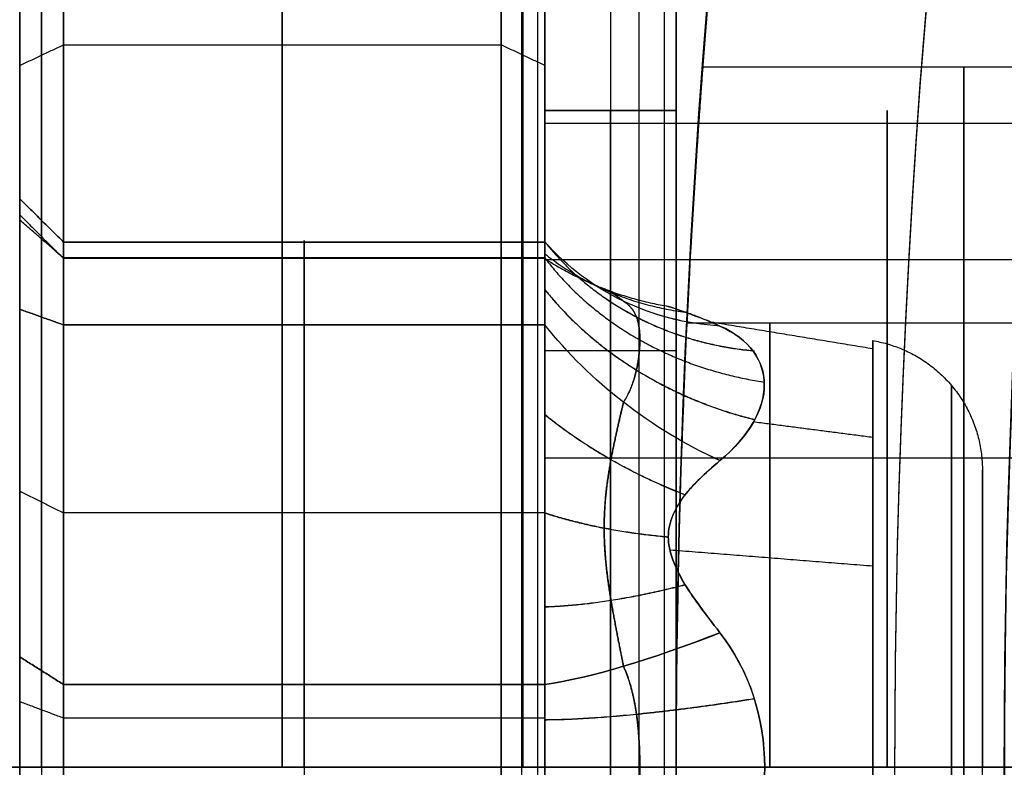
# Model space of a CAD drawing. Header units: millimetres. Extents: x -29.5 to 29.5, y -27.3 to 24.7.
# Tile 6 of 65: x -22.5 to -20.2, y -1.3 to 0.4. Entities that reach past the tile are written whole.
import ezdxf

# ---------------------------------------------------------------- set-up
doc = ezdxf.new("R2010")
doc.units = ezdxf.units.MM
for name, color, linetype, true_color in [('COTA', 252, 'Continuous', 0x696969), ('IGES level 1', 7, 'Continuous', 0xe5eaed), ('IGES level 12', 7, 'Continuous', 0xffffff), ('IGES level 14', 7, 'Continuous', 0xffffff), ('IGES level 5', 7, 'Continuous', 0xe5eaed)]:
    doc.layers.add(name, color=color, linetype=linetype, true_color=true_color)

# ---------------------------------------------------------------- blocks, each defined once
blk = doc.blocks.new('KIVI_5W_3D')
at = {"layer": 'IGES level 1', "extrusion": (0, 0, -1)}
for centre, radius, start, end in [((0, 0, 1.4), 26, 270, 90), ((0, 0, 0.85), 26, 270, 90), ((0, 0, 0.15), 25.85, 270, 90), ((0, 0), 25.7, 270, 90), ((0, 0), 21, 270, 90), ((0, 0, -5.5), 21, 1.51955, 27.96502)]:
    blk.add_arc(centre, radius, start, end, dxfattribs=at)
at = {"layer": 'IGES level 1'}
for centre, radius, start, end in [((0, 0, -0.3), 26, 90, 270), ((0, 0, -1.55), 25.85, 90, 270), ((0, 0, -1.7), 25.7, 90, 270), ((0, 0), 21, 90, 270), ((0, 0, 11), 21, 162.96502, 197.03498)]:
    blk.add_arc(centre, radius, start, end, dxfattribs=at)
at = {"layer": 'IGES level 1', "extrusion": (1, 0, 0)}
for start, end in [(180, 360), (0, 180)]:
    blk.add_arc((0, 4, -20.3425), 1.6, start, end, dxfattribs=at)
at = {"layer": 'IGES level 1'}
for points, knots in [([(-20.939, -1.6, 4), (-20.939, -1.6, 3.901), (-20.9397, -1.5908, 3.7991), (-20.9419, -1.561, 3.6449), (-20.9429, -1.5484, 3.5933), (-20.9451, -1.5176, 3.4902), (-20.9469, -1.4918, 3.4206), (-20.9518, -1.4238, 3.2563), (-20.959, -1.3264, 3.0636), (-20.9748, -1.0335, 2.7708), (-20.9792, -0.9355, 2.6978), (-20.9846, -0.8022, 2.6146), (-20.9862, -0.7599, 2.5913), (-20.989, -0.6812, 2.5516), (-20.9896, -0.6628, 2.5427), (-20.997, -0.4077, 2.4371), (-21, -0.1974, 2.3999), (-21, 0.0995, 2.4), (-20.9993, 0.2014, 2.4093), (-20.997, 0.3556, 2.4391), (-20.9961, 0.4071, 2.4517), (-20.9939, 0.5102, 2.4826), (-20.992, 0.5796, 2.5082), (-20.9872, 0.7445, 2.5766), (-20.9801, 0.9355, 2.6729), (-20.9642, 1.229, 2.9662), (-20.9598, 1.3021, 3.0643), (-20.9544, 1.3852, 3.1975), (-20.9528, 1.4085, 3.2397), (-20.9501, 1.4481, 3.3181), (-20.9494, 1.4568, 3.3361), (-20.9419, 1.5627, 3.5915), (-20.939, 1.6, 3.8019), (-20.939, 1.6, 4)], [0, 0, 0, 0, 0.0625, 0.0625, 0.09375, 0.09375, 0.125, 0.125, 0.25, 0.25, 0.3125, 0.3125, 0.34375, 0.34375, 0.375, 0.375, 0.5, 0.5, 0.5625, 0.5625, 0.59375, 0.59375, 0.625, 0.625, 0.75, 0.75, 0.8125, 0.8125, 0.84375, 0.84375, 0.875, 0.875, 1, 1, 1, 1]), ([(-20.939, 1.6, 4), (-20.939, 1.6, 4.0992), (-20.9397, 1.5907, 4.2014), (-20.942, 1.5608, 4.356), (-20.9429, 1.5481, 4.4078), (-20.9451, 1.5171, 4.5112), (-20.947, 1.4911, 4.5812), (-20.9518, 1.4231, 4.745), (-20.959, 1.3256, 4.9374), (-20.9748, 1.0331, 5.2295), (-20.9792, 0.9352, 5.3025), (-20.9846, 0.8019, 5.3855), (-20.9862, 0.7597, 5.4088), (-20.989, 0.6811, 5.4485), (-20.9896, 0.6627, 5.4574), (-20.997, 0.4073, 5.563), (-21, 0.1968, 5.6002), (-21, -0.1003, 5.5999), (-20.9992, -0.2023, 5.5906), (-20.997, -0.3565, 5.5606), (-20.9961, -0.4082, 5.548), (-20.9938, -0.5113, 5.5171), (-20.992, -0.5809, 5.4913), (-20.9872, -0.7454, 5.4229), (-20.98, -0.9371, 5.3259), (-20.9642, -1.2297, 5.0329), (-20.9598, -1.3026, 4.9349), (-20.9544, -1.3856, 4.8017), (-20.9528, -1.4089, 4.7596), (-20.95, -1.4485, 4.6811), (-20.9494, -1.4573, 4.6629), (-20.9419, -1.5628, 4.4079), (-20.939, -1.6, 4.1978), (-20.939, -1.6, 4)], [1, 1, 1, 1, 1.0625, 1.0625, 1.09375, 1.09375, 1.125, 1.125, 1.25, 1.25, 1.3125, 1.3125, 1.34375, 1.34375, 1.375, 1.375, 1.5, 1.5, 1.5625, 1.5625, 1.59375, 1.59375, 1.625, 1.625, 1.75, 1.75, 1.8125, 1.8125, 1.84375, 1.84375, 1.875, 1.875, 2, 2, 2, 2]), ([(-20.939, -1.6, 4), (-20.939, -1.6, 3.901), (-20.9397, -1.5908, 3.7991), (-20.9419, -1.561, 3.6449), (-20.9429, -1.5484, 3.5933), (-20.9451, -1.5176, 3.4902), (-20.9469, -1.4918, 3.4206), (-20.9518, -1.4238, 3.2563), (-20.959, -1.3264, 3.0636), (-20.9748, -1.0335, 2.7708), (-20.9792, -0.9355, 2.6978), (-20.9846, -0.8022, 2.6146), (-20.9862, -0.7599, 2.5913), (-20.989, -0.6812, 2.5516), (-20.9896, -0.6628, 2.5427), (-20.997, -0.4077, 2.4371), (-21, -0.1974, 2.3999), (-21, 0.0995, 2.4), (-20.9993, 0.2014, 2.4093), (-20.997, 0.3556, 2.4391), (-20.9961, 0.4071, 2.4517), (-20.9939, 0.5102, 2.4826), (-20.992, 0.5796, 2.5082), (-20.9872, 0.7445, 2.5766), (-20.9801, 0.9355, 2.6729), (-20.9642, 1.229, 2.9662), (-20.9598, 1.3021, 3.0643), (-20.9544, 1.3852, 3.1975), (-20.9528, 1.4085, 3.2397), (-20.9501, 1.4481, 3.3181), (-20.9494, 1.4568, 3.3361), (-20.9419, 1.5627, 3.5915), (-20.939, 1.6, 3.8019), (-20.939, 1.6, 4)], [3, 3, 3, 3, 3.0625, 3.0625, 3.09375, 3.09375, 3.125, 3.125, 3.25, 3.25, 3.3125, 3.3125, 3.34375, 3.34375, 3.375, 3.375, 3.5, 3.5, 3.5625, 3.5625, 3.59375, 3.59375, 3.625, 3.625, 3.75, 3.75, 3.8125, 3.8125, 3.84375, 3.84375, 3.875, 3.875, 4, 4, 4, 4]), ([(-20.939, 1.6, 4), (-20.939, 1.6, 4.0992), (-20.9397, 1.5907, 4.2014), (-20.942, 1.5608, 4.356), (-20.9429, 1.5481, 4.4078), (-20.9451, 1.5171, 4.5112), (-20.947, 1.4911, 4.5812), (-20.9518, 1.4231, 4.745), (-20.959, 1.3256, 4.9374), (-20.9748, 1.0331, 5.2295), (-20.9792, 0.9352, 5.3025), (-20.9846, 0.8019, 5.3855), (-20.9862, 0.7597, 5.4088), (-20.989, 0.6811, 5.4485), (-20.9896, 0.6627, 5.4574), (-20.997, 0.4073, 5.563), (-21, 0.1968, 5.6002), (-21, -0.1003, 5.5999), (-20.9992, -0.2023, 5.5906), (-20.997, -0.3565, 5.5606), (-20.9961, -0.4082, 5.548), (-20.9938, -0.5113, 5.5171), (-20.992, -0.5809, 5.4913), (-20.9872, -0.7454, 5.4229), (-20.98, -0.9371, 5.3259), (-20.9642, -1.2297, 5.0329), (-20.9598, -1.3026, 4.9349), (-20.9544, -1.3856, 4.8017), (-20.9528, -1.4089, 4.7596), (-20.95, -1.4485, 4.6811), (-20.9494, -1.4573, 4.6629), (-20.9419, -1.5628, 4.4079), (-20.939, -1.6, 4.1978), (-20.939, -1.6, 4)], [2, 2, 2, 2, 2.0625, 2.0625, 2.09375, 2.09375, 2.125, 2.125, 2.25, 2.25, 2.3125, 2.3125, 2.34375, 2.34375, 2.375, 2.375, 2.5, 2.5, 2.5625, 2.5625, 2.59375, 2.59375, 2.625, 2.625, 2.75, 2.75, 2.8125, 2.8125, 2.84375, 2.84375, 2.875, 2.875, 3, 3, 3, 3])]:
    blk.add_open_spline(points, degree=3, knots=knots, dxfattribs=at)
for points in [[(-20.939, 1.6, 4), (-19.6851, 1.6, 4)], [(-20.9754, 1.015, 2.7632), (-19.7238, 1.015, 2.7632)], [(-20.9754, 1.015, 5.2368), (-19.7238, 1.015, 5.2368)], [(-25.7, 0), (-21, 0)], [(-25.7, 0, -1.7), (-19, 0, -1.7)], [(-21, 0, 11), (-19.75, 0, 11)]]:
    blk.add_open_spline(points, degree=1, dxfattribs=at)
at = {"layer": 'IGES level 12', "extrusion": (1, 0, 0)}
for centre, start, end in [((0, 7, -21.3), 0, 180), ((0, 3, -21.3), 180, 0), ((0, 7, -21.15), 0, 180), ((0, 3, -21.15), 180, 360)]:
    blk.add_arc(centre, 1.5, start, end, dxfattribs=at)
at = {"layer": 'IGES level 12', "extrusion": (-1, 0, 0)}
for centre, start, end in [((0, 7, 21), 0, 180), ((0, 3, 21), 180, 0)]:
    blk.add_arc(centre, 1.5, start, end, dxfattribs=at)
at = {"layer": 'IGES level 12', "extrusion": (0, -1, 0)}
for radius in [0.5, 0.8]:
    blk.add_arc((-21.8, 9.8111), radius, 0, 26.5651, dxfattribs=at)
at = {"layer": 'IGES level 12'}
for points in [[(-21.3, 1.5, 4.9056), (-21.3, 3.5, 4.9056)], [(-21, 1.5, 4.9056), (-21, 3.5, 4.9056)], [(-21.3, -3), (-21.3, 3)], [(-21.3, -3), (-21.3, 3)], [(-21.15, 3), (-21.15, -3)], [(-21, -3), (-21, 3)], [(-21, 3), (-21, -3)], [(-21.3528, -2.5, 10.0348), (-21.3528, 2.5, 10.0348)], [(-21.3169, 2.5, 9.9401), (-21.3169, -2.5, 9.9401)], [(-21.3, 2.5, 9.8111), (-21.3, -2.5, 9.8111)], [(-21.0845, -2.5, 10.1689), (-21.0845, 2.5, 10.1689)], [(-21.0271, 2.5, 10.0174), (-21.0271, -2.5, 10.0174)], [(-21, 2.5, 9.8111), (-21, -2.5, 9.8111)], [(-21, 1.5, 3), (-21.3, 1.5, 3)], [(-21.3, 1.5, 3), (-21.3, 1.5, 7)], [(-21.3, 1.5, 7), (-21, 1.5, 7)], [(-21, 1.5, 5), (-21.3, 1.5, 5)], [(-21.15, 1.5, 3), (-21.15, 1.5, 7)], [(-21, 1.5, 7), (-21, 1.5, 3)], [(-21.3, 0.9516, 8.1595), (-21, 0.9516, 8.1595)], [(-21.3, 0.9516, 1.8405), (-21, 0.9516, 1.8405)], [(-21.3528, 0, 10.0348), (-25.2155, 0, 17.7603)], [(-21.0845, 0, 10.1689), (-24.9472, 0, 17.8944)], [(-21.3, 0), (-21.3, 0, 1.5)], [(-21.3, 0, 8.5), (-21.3, 0, 9.8111)], [(-21, 0), (-21.3, 0)], [(-21, 0), (-21, 0, 1.5)], [(-21, 0, 8.5), (-21, 0, 9.8111)]]:
    blk.add_open_spline(points, degree=1, dxfattribs=at)
at = {"layer": 'IGES level 14', "extrusion": (-1, 0, 0)}
for centre, radius, start, end in [((0, 4, 22.4), 3.5, 90, 270), ((0, 4, 21.35), 3.45, 90, 270), ((0, 4, 21.3), 3.4, 90, 270), ((-0.9034, 4.5216, 22.45), 0.35, 110.9063, 189.0937), ((-0.9034, 3.4784, 22.45), 0.35, 170.9063, 249.0937), ((-0.9034, 3.4784, 21.85), 0.3, 170.9063, 249.0937), ((-0.9034, 4.5216, 21.85), 0.3, 110.9063, 189.0937), ((-4.1619, 4, 21.85), 3, 350.9063, 9.0937), ((0, 4, 20.7855), 1.0138, 90, 270), ((-2.081, 0.3957, 21.85), 3, 50.9063, 69.0937), ((-2.081, 7.6043, 21.85), 3, 290.9063, 309.0937), ((0, 4, 20.5504), 0.9744, 90, 270), ((0, 4, 20.3), 0.6785, 90, 270), ((0, 5.0431, 22.45), 0.35, 90, 129.0937), ((0, 2.9569, 22.45), 0.35, 230.9063, 309.0937), ((0, 5.0431, 22.4), 0.3, 90, 129.0937), ((0, 5.0431, 21.85), 0.3, 90, 129.0937), ((0, 2.9569, 21.85), 0.3, 230.9063, 309.0937), ((0, 5.0431, 21.3), 0.3, 90, 129.0937), ((0, 4, 21.4), 3.5, 270, 90), ((0, 4, 21.3), 3.4, 270, 90)]:
    blk.add_arc(centre, radius, start, end, dxfattribs=at)
at = {"layer": 'IGES level 14', "extrusion": (1, 0, 0)}
for centre, radius, start, end in [((0, 4, -21.9), 3.5, 270, 90), ((0, 4, -22.45), 3.45, 270, 90), ((0, 4, -22.5), 3.4, 270, 90), ((0, 4, -21.4), 3.5, 270, 90), ((0, 4, -21.3), 1.5, 270, 90), ((0, 4, -20.5178), 1.5, 270, 90), ((0.9034, 4.5216, -22.5), 0.4, 350.9063, 69.0937), ((0.9034, 3.4784, -22.5), 0.4, 290.9063, 9.0937), ((4.1619, 4, -22.5), 2.9, 170.9063, 189.0937), ((4.1619, 4, -22.45), 2.95, 170.9063, 189.0937), ((0.9034, 3.4784, -22.4), 0.3, 290.9063, 9.0937), ((0.9034, 4.5216, -22.4), 0.3, 350.9063, 69.0937), ((4.1619, 4, -22.4), 3, 170.9063, 189.0937), ((2.081, 7.6043, -22.45), 2.95, 230.9063, 249.0937), ((2.081, 0.3957, -22.45), 2.95, 110.9063, 129.0937), ((2.081, 0.3957, -22.4), 3, 110.9063, 129.0937), ((2.081, 7.6043, -22.4), 3, 230.9063, 249.0937), ((0, 5.0431, -22.5), 0.4, 50.9063, 90), ((0, 2.9569, -22.5), 0.4, 230.9063, 309.0937), ((0, 2.9569, -22.4), 0.3, 230.9063, 309.0937), ((0, 5.0431, -22.5), 0.4, 90, 129.0937), ((0, 4, -22.4), 3.5, 90, 270), ((0, 4, -21.3), 1.5, 90, 270), ((0, 4, -20.5504), 0.9744, 90, 270), ((0, 4, -22.5), 3.4, 90, 270), ((0, 5.0431, -22.4), 0.3, 90, 129.0937)]:
    blk.add_arc(centre, radius, start, end, dxfattribs=at)
at = {"layer": 'IGES level 14', "extrusion": (0.410735, -0.266862, -0.871827)}
blk.add_arc((-9.869, -14.2415, -12.1427), 0.75, 153.7508, 193.3442, dxfattribs=at)
at = {"layer": 'IGES level 14', "extrusion": (-0.410735, 0.266862, -0.871827)}
blk.add_arc((9.869, 18.16, 5.1681), 0.75, 333.7508, 13.3442, dxfattribs=at)
at = {"layer": 'IGES level 14', "extrusion": (-0.410735, -0.621593, -0.667022)}
blk.add_arc((-17.9961, 8.9804, 5.9873), 0.75, 76.66, 116.2534, dxfattribs=at)
at = {"layer": 'IGES level 14', "extrusion": (0.410735, 0.621593, -0.667022)}
blk.add_arc((17.9961, -3.0201, -11.3235), 0.75, 256.66, 296.2534, dxfattribs=at)
at = {"layer": 'IGES level 14', "extrusion": (-0.410735, 0.888455, 0.204804)}
blk.add_arc((18.6368, 0.3752, 9.4746), 0.75, 34.5522, 74.1456, dxfattribs=at)
at = {"layer": 'IGES level 14', "extrusion": (-0.410735, 0.888455, -0.204804)}
blk.add_arc((18.6368, 7.4552, 7.8362), 0.75, 285.8544, 325.4478, dxfattribs=at)
at = {"layer": 'IGES level 14'}
for points, degree in [([(-22.5, 1.2619, 4), (-22.5, 3.4, 4)], 1), ([(-21.3, 1.5, 4), (-21.3, 3.4, 4)], 1), ([(-22.5, 1.6027, 6.9985), (-22.4, 1.6499, 7.0867)], 1), ([(-22.4, 1.6499, 7.0867), (-21.4, 1.6499, 7.0867)], 1), ([(-21.3, 1.6027, 1.0015), (-21.4, 1.6499, 0.9133)], 1), ([(-21.3, 1.4712, 4.2926), (-19.9095, 1.4712, 4.2926)], 1), ([(-22.4, 1.1996, 4.4742), (-22.5, 1.2984, 4.4583)], 1), ([(-22.5, 1.2984, 3.5417), (-22.4, 1.1996, 3.5258)], 1), ([(-22.5, 1.2619, 4), (-22.4, 1.1619, 4)], 1), ([(-22.4, 1.1632, 4.6716), (-22.5, 1.2498, 4.7216)], 1), ([(-22.4, 1.1632, 3.3284), (-22.5, 1.2498, 3.2784)], 1), ([(-22.4, 1.1996, 3.5258), (-21.3, 1.1996, 3.5258)], 1), ([(-21.3, 1.1996, 4.4742), (-22.4, 1.1996, 4.4742)], 1), ([(-21.3, 1.1632, 3.3284), (-22.4, 1.1632, 3.3284)], 1), ([(-21.3, 1.1632, 4.6716), (-22.4, 1.1632, 4.6716)], 1), ([(-21.3, 1.1619, 4), (-22.4, 1.1619, 4)], 1), ([(-21.3, 1.1595, 3.0484), (-20.0149, 1.1595, 3.0484)], 1), ([(-22.5, 1.0461, 4.8952), (-22.4, 1.0104, 4.8018)], 1), ([(-22.4, 1.0104, 3.1982), (-22.5, 1.0461, 3.1048)], 1), ([(-20.5504, 0.9556, 3.8099), (-20.9197, 1.0164, 3.7978)], 1), ([(-21.3, 1.0104, 3.1982), (-22.4, 1.0104, 3.1982)], 1), ([(-22.4, 1.0104, 4.8018), (-21.3, 1.0104, 4.8018)], 1), ([(-20.8998, 0.7003, 3.2407), (-20.7656, 0.8124, 3.3747), (-20.7636, 0.9468, 3.6066), (-20.8998, 1.0077, 3.7731)], 3), ([(-20.8998, 1.0077, 4.2269), (-20.7656, 0.9477, 4.3909), (-20.7636, 0.8141, 4.6233), (-20.8998, 0.7003, 4.7593)], 3), ([(-20.5504, 0.7532, 4.6181), (-20.8234, 0.7886, 4.6472)], 1), ([(-21.3, 0.7071, 5.3229), (-19.8039, 0.7071, 5.3229)], 1), ([(-20.3, -0.6785, 4), (-20.3, 0.6785, 4)], 1), ([(-22.5, 0.631, 5.0928), (-22.4, 0.581, 5.0062)], 1), ([(-22.5, 0.631, 2.9072), (-22.4, 0.581, 2.9938)], 1), ([(-21.3, 0.581, 2.9938), (-22.4, 0.581, 2.9938)], 1), ([(-21.3, 0.581, 5.0062), (-22.4, 0.581, 5.0062)], 1), ([(-20.5504, 0.4593, 3.1407), (-21.0141, 0.4959, 3.0722)], 1), ([(-20.7975, 0, 2.9842), (-20.7975, 0.113, 2.9842), (-20.8327, 0.2213, 2.9988), (-20.8998, 0.3074, 3.0139)], 3), ([(-20.8998, 0.3074, 4.9861), (-20.8328, 0.2215, 5.0011), (-20.7975, 0.1127, 5.0158), (-20.7975, 0, 5.0158)], 3), ([(-22.4, 0.1892, 5.276), (-22.5, 0.2522, 5.3536)], 1), ([(-22.5, 0.2522, 2.6464), (-22.4, 0.1892, 2.724)], 1), ([(-21.3, 0.1892, 5.276), (-22.4, 0.1892, 5.276)], 1), ([(-22.4, 0.1892, 2.724), (-21.3, 0.1892, 2.724)], 1), ([(-22.4, 0.1123, 5.3213), (-22.5, 0.1498, 5.414)], 1), ([(-21.3, 0.1123, 5.3213), (-22.4, 0.1123, 5.3213)], 1), ([(-22.4, 0, 0.5), (-22.5, 0, 0.6)], 1), ([(-22.5, 0, 7.4), (-22.4, 0, 7.5)], 1), ([(-22.5, 0, 5.4431), (-22.4, 0, 5.3431)], 1), ([(-22.4, 0, 0.5), (-21.4, 0, 0.5)], 1), ([(-21.4, 0, 7.5), (-22.4, 0, 7.5)], 1), ([(-21.4, 0, 7.5), (-21.3, 0, 7.4)], 1), ([(-21.3, 0, 0.6), (-21.4, 0, 0.5)], 1), ([(-21.3, 0, 5.5), (-19.745, 0, 5.5)], 1), ([(-20.12, 0, 2.5), (-21.3, 0, 2.5)], 1), ([(-20.5504, 0, 4.9744), (-20.7975, 0, 5.0158)], 1), ([(-20.7975, 0, 2.9842), (-20.5504, 0, 3.0256)], 1), ([(-22.5, 0, 7.4), (-22.5, 0, 5.4431)], 1), ([(-22.5, 0, 2.5569), (-22.5, 0, 0.6)], 1), ([(-22.4, 0, 2.6569), (-22.5, 0, 2.5569)], 1), ([(-22.4, 0, 5.3431), (-21.3, 0, 5.3431)], 1), ([(-21.3, 0, 2.6569), (-22.4, 0, 2.6569)], 1), ([(-21.3, 0, 7.4), (-21.3, 0, 5.5)], 1), ([(-21.3, 0, 2.5), (-21.3, 0, 0.6)], 1), ([(-20.8998, -0.3074, 3.0139), (-20.8328, -0.2215, 2.9989), (-20.7975, -0.1127, 2.9842), (-20.7975, 0, 2.9842)], 3), ([(-20.7975, 0, 5.0158), (-20.7975, -0.113, 5.0158), (-20.8327, -0.2213, 5.0012), (-20.8998, -0.3074, 4.9861)], 3), ([(-20.3, 0, 4.6785), (-20.3, 0, 3.3215)], 1)]:
    blk.add_open_spline(points, degree=degree, dxfattribs=at)
for points, knots in [([(-21.3, 1.1996, 3.5258), (-21.3, 1.2038, 3.4997), (-21.3, 1.2052, 3.4674), (-21.3, 1.1945, 3.3981), (-21.3, 1.1823, 3.3616), (-21.3, 1.144, 3.2953), (-21.3, 1.118, 3.266), (-21.3, 1.0638, 3.2226), (-21.3, 1.0357, 3.2078), (-21.3, 1.0104, 3.1982)], [2.382069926, 2.382069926, 2.382069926, 2.382069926, 2.382344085, 2.382344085, 2.382618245, 2.382618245, 2.382892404, 2.382892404, 2.383166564, 2.383166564, 2.383166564, 2.383166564]), ([(-21.3, 1.0104, 4.8018), (-21.3, 1.0351, 4.7924), (-21.3, 1.0639, 4.7775), (-21.3, 1.1185, 4.7335), (-21.3, 1.144, 4.7047), (-21.3, 1.1823, 4.6384), (-21.3, 1.1947, 4.6012), (-21.3, 1.2052, 4.5326), (-21.3, 1.2039, 4.5009), (-21.3, 1.1996, 4.4742)], [2.382069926, 2.382069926, 2.382069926, 2.382069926, 2.382344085, 2.382344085, 2.382618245, 2.382618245, 2.382892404, 2.382892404, 2.383166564, 2.383166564, 2.383166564, 2.383166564]), ([(-21.3, 1.1996, 3.5258), (-21.3, 1.1887, 3.594), (-21.3, 1.1793, 3.6674), (-21.3, 1.166, 3.8251), (-21.3, 1.1619, 3.9122), (-21.3, 1.1619, 4.087), (-21.3, 1.1659, 4.1742), (-21.3, 1.1793, 4.3324), (-21.3, 1.1887, 4.4061), (-21.3, 1.1996, 4.4742)], [-2.3828994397, -2.3828994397, -2.3828994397, -2.3828994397, -2.3826920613, -2.3826920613, -2.3824846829, -2.3824846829, -2.3822773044, -2.3822773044, -2.382069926, -2.382069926, -2.382069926, -2.382069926]), ([(-20.8998, 1.0077, 3.7731), (-20.9178, 1.0157, 3.795), (-20.9331, 1.022, 3.8147), (-20.9586, 1.032, 3.8493), (-20.9624, 1.0334, 3.8539), (-21.0039, 1.0484, 3.9214), (-21.0178, 1.0527, 3.963), (-21.0178, 1.0527, 4.0184), (-21.0143, 1.0516, 4.038), (-21.0006, 1.047, 4.0792), (-20.984, 1.0412, 4.1109), (-20.9614, 1.033, 4.1478), (-20.9358, 1.0238, 4.1829), (-20.8998, 1.0077, 4.2269)], [0.691035, 0.691035, 0.691035, 0.691035, 0.816035, 0.816035, 0.941035, 0.941035, 1.191035, 1.191035, 1.316035, 1.316035, 1.441035, 1.441035, 1.691035, 1.691035, 1.691035, 1.691035]), ([(-21.3, 0.1892, 2.724), (-21.3, 0.2428, 2.7676), (-21.3, 0.3016, 2.8123), (-21.3, 0.4315, 2.9028), (-21.3, 0.5049, 2.9499), (-21.3, 0.6563, 3.0373), (-21.3, 0.7338, 3.0774), (-21.3, 0.8775, 3.1449), (-21.3, 0.9461, 3.1736), (-21.3, 1.0104, 3.1982)], [-2.3828994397, -2.3828994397, -2.3828994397, -2.3828994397, -2.3826920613, -2.3826920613, -2.3824846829, -2.3824846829, -2.3822773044, -2.3822773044, -2.382069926, -2.382069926, -2.382069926, -2.382069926]), ([(-21.3, 1.0104, 4.8018), (-21.3, 0.9459, 4.8265), (-21.3, 0.8777, 4.855), (-21.3, 0.7345, 4.9223), (-21.3, 0.657, 4.9624), (-21.3, 0.5056, 5.0497), (-21.3, 0.4321, 5.0968), (-21.3, 0.3018, 5.1875), (-21.3, 0.2427, 5.2325), (-21.3, 0.1892, 5.276)], [-2.3828994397, -2.3828994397, -2.3828994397, -2.3828994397, -2.3826920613, -2.3826920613, -2.3824846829, -2.3824846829, -2.3822773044, -2.3822773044, -2.382069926, -2.382069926, -2.382069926, -2.382069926]), ([(-20.8998, 0.3074, 3.0139), (-20.9178, 0.3303, 3.0179), (-20.9331, 0.3506, 3.0223), (-20.9586, 0.3855, 3.0309), (-20.9624, 0.3901, 3.032), (-21.0039, 0.4561, 3.0527), (-21.0178, 0.4943, 3.0698), (-21.0178, 0.5423, 3.0975), (-21.0143, 0.5587, 3.1083), (-21.0006, 0.5921, 3.1329), (-20.984, 0.6167, 3.1537), (-20.9614, 0.6445, 3.1793), (-20.9358, 0.6703, 3.2048), (-20.8998, 0.7003, 3.2407)], [0.691035, 0.691035, 0.691035, 0.691035, 0.816035, 0.816035, 0.941035, 0.941035, 1.191035, 1.191035, 1.316035, 1.316035, 1.441035, 1.441035, 1.691035, 1.691035, 1.691035, 1.691035]), ([(-20.8998, 0.7003, 4.7593), (-20.9178, 0.6854, 4.7771), (-20.9331, 0.6714, 4.7925), (-20.9586, 0.6465, 4.8184), (-20.9624, 0.6432, 4.8219), (-21.0039, 0.5923, 4.8686), (-21.0178, 0.5584, 4.8932), (-21.0178, 0.5104, 4.9209), (-21.0143, 0.4929, 4.9297), (-21.0006, 0.4549, 4.9464), (-20.984, 0.4245, 4.9572), (-20.9614, 0.3885, 4.9685), (-20.9358, 0.3535, 4.9781), (-20.8998, 0.3074, 4.9861)], [0.691035, 0.691035, 0.691035, 0.691035, 0.816035, 0.816035, 0.941035, 0.941035, 1.191035, 1.191035, 1.316035, 1.316035, 1.441035, 1.441035, 1.691035, 1.691035, 1.691035, 1.691035]), ([(-21.3, 0.1892, 2.724), (-21.3, 0.1686, 2.7074), (-21.3, 0.1414, 2.69), (-21.3, 0.076, 2.6645), (-21.3, 0.0383, 2.6569), (-21.3, -0.0383, 2.6569), (-21.3, -0.0767, 2.6648), (-21.3, -0.1413, 2.69), (-21.3, -0.1682, 2.707), (-21.3, -0.1892, 2.724)], [0.691034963, 0.691034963, 0.691034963, 0.691034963, 0.691309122, 0.691309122, 0.691583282, 0.691583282, 0.691857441, 0.691857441, 0.692131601, 0.692131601, 0.692131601, 0.692131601])]:
    blk.add_open_spline(points, degree=3, knots=knots, dxfattribs=at)
for points, weights, degree in [([(-21.3, 1.1999, 3.4327), (-21.1232, 0.9779, 3.5612), (-20.821, 0.9509, 3.6319)], [1, 0.923518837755, 0.999999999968], 2), ([(-21.3, 1.1999, 4.5669), (-21.1232, 0.9781, 4.4385), (-20.8212, 0.9512, 4.3677)], [1, 0.923564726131, 1], 2), ([(-21.3, 1.1727, 3.7462), (-21.1583, 1.0621, 3.8148), (-20.9792, 1.0395, 3.8813)], [1, 0.968644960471, 0.999999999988], 2), ([(-21.3, 1.1726, 4.2533), (-21.1583, 1.0622, 4.1848), (-20.9793, 1.0395, 4.1185)], [1, 0.968685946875, 0.999999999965], 2), ([(-21.3, 1.1632, 3.3284), (-21.1201, 0.9265, 3.4651), (-20.7975, 0.8797, 3.4921)], [1, 0.916592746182, 0.999999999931], 2), ([(-21.3, 1.1632, 4.6716), (-21.1201, 0.9265, 4.5349), (-20.7975, 0.8797, 4.5079)], [1, 0.916592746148, 1], 2), ([(-21.3, 1.1619, 3.9996), (-21.1701, 1.0782, 3.9997), (-21.0178, 1.0527, 3.9998)], [1, 0.979438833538, 0.999999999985], 2), ([(-21.3, 1.0912, 4.7555), (-21.1232, 0.869, 4.6275), (-20.821, 0.7943, 4.6395)], [1, 0.923518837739, 1], 2), ([(-21.3, 1.0909, 3.2443), (-21.1232, 0.8688, 3.3722), (-20.8212, 0.794, 3.3601)], [1, 0.923564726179, 0.999999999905], 2), ([(-20.5504, 0.9744, 4), (-20.3991, 0.949, 4), (-20.3, 0.8319, 4), (-20.3, 0.6785, 4)], [0.48063073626, 0.404792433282, 0.404792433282, 0.48063073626], 3), ([(-20.371, 0, 4.8723), (-20.371, 1.7446, 4.8723), (-20.371, 1.7446, 3.1277), (-20.371, 0, 3.1277)], [0.847504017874, 0.282501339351, 0.28250133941, 0.847504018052], 3), ([(-21.3, 0.8061, 4.8887), (-21.1583, 0.6914, 4.8272), (-20.9792, 0.6226, 4.8408)], [1, 0.96864496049, 0.99999999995], 2), ([(-21.3, 0.8057, 3.1111), (-21.1583, 0.6912, 3.1726), (-20.9793, 0.6224, 3.159)], [1, 0.968685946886, 0.999999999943], 2), ([(-21.3, 0.5813, 5.006), (-21.1701, 0.5394, 4.9336), (-21.0178, 0.5265, 4.9116)], [1, 0.979438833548, 0.999999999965], 2), ([(-21.3, 0.5806, 2.9936), (-21.1701, 0.5389, 3.0661), (-21.0178, 0.5262, 3.0882)], [1, 0.979438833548, 0.999999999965], 2), ([(-21.3, 0.3669, 5.1422), (-21.1583, 0.371, 5.0123), (-20.9793, 0.4171, 4.9595)], [1, 0.968685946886, 0.999999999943], 2), ([(-21.3, 0.3665, 2.8576), (-21.1583, 0.3707, 2.9876), (-20.9792, 0.4169, 3.0404)], [1, 0.96864496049, 0.999999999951], 2), ([(-21.3, 0.109, 5.3226), (-21.1232, 0.1093, 5.0663), (-20.8212, 0.1572, 5.0076)], [1, 0.923564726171, 0.99999999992], 2), ([(-21.3, 0.1087, 2.6772), (-21.1232, 0.1089, 2.9337), (-20.821, 0.1567, 2.9924)], [0.999999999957, 0.92351883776, 1], 2), ([(-21.3, 0, 2.6569), (-21.1201, 0, 2.9301), (-20.7975, 0, 2.9842)], [0.999999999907, 0.916592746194, 1], 2), ([(-20.371, 0, 3.1277), (-20.371, -1.7446, 3.1277), (-20.371, -1.7446, 4.8723), (-20.371, 0, 4.8723)], [0.847504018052, 0.282501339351, 0.282501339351, 0.847504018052], 3)]:
    blk.add_rational_spline(points, weights, degree=degree, dxfattribs=at)
for points, weights, knots in [([(-21.1203, 1.0644, 4.3481), (-21.1293, 1.0722, 4.2981), (-21.14, 1.0793, 4.2436), (-21.1577, 1.0896, 4.1275), (-21.1645, 1.0929, 4.0636), (-21.1644, 1.0929, 3.9359), (-21.1576, 1.0896, 3.8719), (-21.14, 1.0792, 3.7562), (-21.1294, 1.0722, 3.702), (-21.1203, 1.0644, 3.6519)], [0.970450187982, 0.976151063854, 0.980953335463, 0.987732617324, 0.989725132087, 0.989713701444, 0.987707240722, 0.980937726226, 0.976158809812, 0.970450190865], [0.002754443, 0.002754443, 0.002754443, 0.002754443, 0.0029618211, 0.0029618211, 0.0031691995, 0.0031691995, 0.003376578, 0.003376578, 0.003583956, 0.003583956, 0.003583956, 0.003583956]), ([(-21.1203, 1.0644, 3.6519), (-21.1052, 1.0545, 3.619), (-21.0962, 1.043, 3.5829), (-21.085, 1.0141, 3.5093), (-21.0829, 0.9967, 3.4723), (-21.0829, 0.9554, 3.4007), (-21.0851, 0.9315, 3.3665), (-21.0962, 0.8827, 3.3053), (-21.1049, 0.8577, 3.2778), (-21.1203, 0.8336, 3.2523)], [0.970450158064, 0.967105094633, 0.963971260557, 0.959547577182, 0.958296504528, 0.95829624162, 0.959587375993, 0.963977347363, 0.967041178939, 0.970450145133], [0.000533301, 0.000533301, 0.000533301, 0.000533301, 0.000807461, 0.000807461, 0.00108162, 0.00108162, 0.00135578, 0.00135578, 0.001629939, 0.001629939, 0.001629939, 0.001629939]), ([(-21.1203, 0.8336, 4.7477), (-21.1052, 0.8572, 4.7227), (-21.0962, 0.8827, 4.6948), (-21.085, 0.932, 4.6329), (-21.0829, 0.9554, 4.5993), (-21.0829, 0.9967, 4.5278), (-21.0851, 1.0144, 4.49), (-21.0962, 1.043, 4.4171), (-21.1049, 1.0543, 4.3817), (-21.1203, 1.0644, 4.3481)], [0.970450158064, 0.967105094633, 0.963971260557, 0.959547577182, 0.958296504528, 0.95829624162, 0.959587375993, 0.963977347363, 0.967041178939, 0.970450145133], [0.000533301, 0.000533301, 0.000533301, 0.000533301, 0.000807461, 0.000807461, 0.00108162, 0.00108162, 0.00135578, 0.00135578, 0.001629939, 0.001629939, 0.001629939, 0.001629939]), ([(-21.1203, 0.8336, 3.2523), (-21.1293, 0.7942, 3.2205), (-21.14, 0.7506, 3.1872), (-21.1577, 0.6552, 3.1201), (-21.1645, 0.6015, 3.0853), (-21.1644, 0.4909, 3.0214), (-21.1576, 0.4339, 2.9924), (-21.14, 0.3285, 2.9435), (-21.1294, 0.278, 2.9225), (-21.1203, 0.2307, 2.9042)], [0.970450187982, 0.976151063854, 0.980953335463, 0.987732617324, 0.989725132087, 0.989713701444, 0.987707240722, 0.980937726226, 0.976158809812, 0.970450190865], [0.002754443, 0.002754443, 0.002754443, 0.002754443, 0.0029618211, 0.0029618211, 0.0031691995, 0.0031691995, 0.003376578, 0.003376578, 0.003583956, 0.003583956, 0.003583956, 0.003583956]), ([(-21.1203, 0.2307, 5.0958), (-21.1293, 0.2779, 5.0776), (-21.14, 0.3286, 5.0565), (-21.1577, 0.4344, 5.0074), (-21.1645, 0.4914, 4.9783), (-21.1644, 0.602, 4.9144), (-21.1576, 0.6557, 4.8796), (-21.14, 0.7508, 4.8127), (-21.1294, 0.7942, 4.7795), (-21.1203, 0.8336, 4.7477)], [0.970450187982, 0.976151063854, 0.980953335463, 0.987732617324, 0.989725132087, 0.989713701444, 0.987707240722, 0.980937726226, 0.976158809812, 0.970450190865], [0.002754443, 0.002754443, 0.002754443, 0.002754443, 0.0029618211, 0.0029618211, 0.0031691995, 0.0031691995, 0.003376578, 0.003376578, 0.003583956, 0.003583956, 0.003583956, 0.003583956]), ([(-21.1203, 0.2307, 2.9042), (-21.1052, 0.1973, 2.8963), (-21.0962, 0.1603, 2.8881), (-21.085, 0.0821, 2.8764), (-21.0829, 0.0413, 2.873), (-21.0829, -0.0413, 2.873), (-21.0851, -0.0829, 2.8765), (-21.0962, -0.1603, 2.8882), (-21.1049, -0.1966, 2.8961), (-21.1203, -0.2307, 2.9042)], [0.970450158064, 0.967105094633, 0.963971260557, 0.959547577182, 0.958296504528, 0.95829624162, 0.959587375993, 0.963977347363, 0.967041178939, 0.970450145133], [0.000533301, 0.000533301, 0.000533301, 0.000533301, 0.000807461, 0.000807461, 0.00108162, 0.00108162, 0.00135578, 0.00135578, 0.001629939, 0.001629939, 0.001629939, 0.001629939]), ([(-21.1203, -0.2307, 5.0958), (-21.1052, -0.1973, 5.1037), (-21.0962, -0.1603, 5.1119), (-21.085, -0.0821, 5.1236), (-21.0829, -0.0413, 5.127), (-21.0829, 0.0413, 5.127), (-21.0851, 0.0829, 5.1235), (-21.0962, 0.1603, 5.1118), (-21.1049, 0.1966, 5.1039), (-21.1203, 0.2307, 5.0958)], [0.970450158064, 0.967105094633, 0.963971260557, 0.959547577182, 0.958296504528, 0.95829624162, 0.959587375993, 0.963977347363, 0.967041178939, 0.970450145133], [0.000533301, 0.000533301, 0.000533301, 0.000533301, 0.000807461, 0.000807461, 0.00108162, 0.00108162, 0.00135578, 0.00135578, 0.001629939, 0.001629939, 0.001629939, 0.001629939])]:
    blk.add_rational_spline(points, weights, degree=3, knots=knots, dxfattribs=at)
at = {"layer": 'IGES level 5', "extrusion": (1.17595e-16, -0.000431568, -1)}
blk.add_arc((0, -0.0017, -24.8), 20.5, 270.29085, 90.29085, dxfattribs=at)
at = {"layer": 'IGES level 5', "extrusion": (0, -0.000431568, -1)}
for centre, radius in [((0, -0.0017, -19.3), 20.5), ((0, -0.0017, -25.05), 20.25)]:
    blk.add_arc(centre, radius, 270.29085, 90.29085, dxfattribs=at)
at = {"layer": 'IGES level 5', "extrusion": (1.16716e-16, -0.000431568, -1)}
blk.add_arc((0, -0.0017, -13.8), 20.5, 270.29085, 90.29085, dxfattribs=at)
at = {"layer": 'IGES level 5', "extrusion": (0, 0.000431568, 1)}
blk.add_arc((0, -0.0017, 13.55), 20.25, 89.70915, 269.70915, dxfattribs=at)

msp = doc.modelspace()

# ---------------------------------------------------------------- block references
at = {"layer": 'COTA'}
msp.add_blockref('KIVI_5W_3D', (0, -1.3, 8.9685), dxfattribs=at)

doc.saveas('drawing.dxf')
